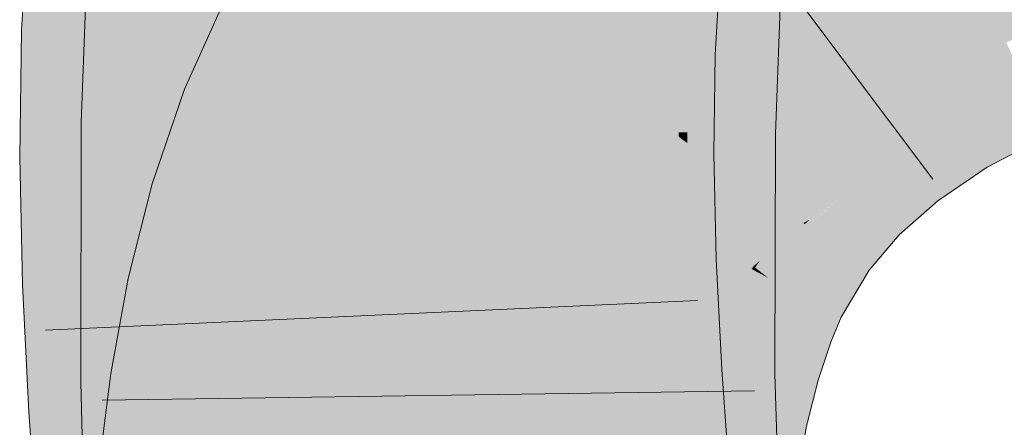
# Model space of a CAD drawing. Extents: x -720 to 300, y 62 to 1162.
# Tile 152 of 256: x 188.736 to 189.091, y 823.106 to 823.253. Entities that reach past the tile are written whole.
import ezdxf

# ---------------------------------------------------------------- set-up
doc = ezdxf.new("R2010")
doc.units = 0
doc.layers.get('0').update_dxf_attribs({"lineweight": 13})
doc.layers.add('E_Leerrohr 25-A06G942U8I', color=7, linetype='Continuous', lineweight=9, true_color=0xff8000)
doc.layers.add('E_Leerrohr 25-Shading', color=7, linetype='Continuous', lineweight=9, true_color=0xff8000)

# ---------------------------------------------------------------- blocks, each defined once
blk = doc.blocks.new('Shading-A06G93Y98I', base_point=(164.31133, 821.66449))
at = {"layer": 'E_Leerrohr 25-Shading', "color": 31, "true_color": 0xfabd7f}
for points in [[(189.09146, 823.24481), (189.11961, 823.25641), (189.07147, 823.28772), (189.10648, 823.29498)], [(188.78403, 823.29095), (188.77599, 823.29169), (188.78694, 823.24744), (188.77342, 823.24792)], [(188.91554, 823.25348), (188.94049, 823.2356), (188.93117, 823.29388), (188.96326, 823.2627)], [(188.78694, 823.24744), (188.81398, 823.24652), (188.78403, 823.29095), (188.81224, 823.28857)], [(188.85664, 823.245), (188.85985, 823.24487), (188.85593, 823.28479), (188.86, 823.28448)], [(188.89005, 823.22217), (188.89986, 823.26471), (188.86217, 823.27649), (188.86865, 823.28711)], [(189.0658, 823.23132), (189.09146, 823.24481), (189.03723, 823.27899), (189.07147, 823.28772)], [(188.88858, 823.28204), (188.86406, 823.28412), (188.88792, 823.24384), (188.86176, 823.24481)], [(188.88792, 823.24384), (188.92499, 823.24249), (188.88858, 823.28204), (188.92349, 823.27905)], [(188.86894, 823.21411), (188.86723, 823.27338), (188.79716, 823.27356), (188.7973, 823.27728)], [(188.92499, 823.24249), (188.95009, 823.24164), (188.92349, 823.27905), (188.95212, 823.27655)], [(189.04427, 823.21667), (189.0658, 823.23132), (189.004, 823.26843), (189.03723, 823.27899)], [(188.81284, 823.27417), (188.81398, 823.24652), (188.85623, 823.26764), (188.85664, 823.245)], [(188.86217, 823.27649), (188.84409, 823.24689), (188.87822, 823.22858)], [(188.89005, 823.22217), (188.86217, 823.27649), (188.87822, 823.22858)], [(188.79716, 823.27356), (188.79498, 823.21533), (188.79871, 823.21527)], [(188.86894, 823.21411), (188.79716, 823.27356), (188.79871, 823.21527)], [(188.86894, 823.21411), (188.87143, 823.21411), (188.86723, 823.27338), (188.87105, 823.27319)], [(188.87105, 823.27319), (188.87143, 823.21411), (188.87386, 823.27301), (188.87234, 823.21405)], [(188.87234, 823.21405), (188.87912, 823.21393), (188.87386, 823.27301), (188.87891, 823.27271)], [(188.87912, 823.21393), (188.88205, 823.21393), (188.87891, 823.27271), (188.88234, 823.27252)], [(188.88205, 823.21393), (188.88336, 823.21387), (188.88234, 823.27252), (188.88556, 823.27234)], [(188.8949, 823.27185), (188.88556, 823.27234), (188.89426, 823.21368), (188.88336, 823.21387)], [(188.8949, 823.27185), (188.89426, 823.21368), (188.90918, 823.2323), (188.90353, 823.21356)], [(188.8949, 823.27185), (188.90918, 823.2323), (188.90816, 823.27112)], [(188.85994, 823.26715), (188.85985, 823.24487), (188.86304, 823.26666), (188.86176, 823.24481)], [(188.90848, 823.25916), (188.90968, 823.21344), (188.9738, 823.2674), (188.97174, 823.21246)], [(188.97179, 823.25586), (189.0331, 823.20679), (189.004, 823.26843), (189.04427, 823.21667)], [(188.89005, 823.22217), (188.89255, 823.22083), (188.89986, 823.26471), (188.90311, 823.26239)], [(188.90311, 823.26239), (188.89255, 823.22083), (188.90529, 823.26086), (188.89359, 823.22028)], [(188.89359, 823.22028), (188.89984, 823.21692), (188.90529, 823.26086), (188.91022, 823.25732)], [(188.96451, 823.26147), (188.96326, 823.2627), (188.98799, 823.20154), (188.94049, 823.2356)], [(189.0331, 823.20679), (188.96326, 823.2627), (189.02429, 823.20325)], [(188.98799, 823.20154), (189.00125, 823.19202), (188.96451, 823.26147), (189.02429, 823.20325)], [(188.91022, 823.25732), (188.89984, 823.21692), (188.90993, 823.237), (188.90401, 823.21466)], [(188.91022, 823.25732), (188.90993, 823.237), (188.91286, 823.25543)], [(188.91286, 823.25543), (188.90993, 823.237), (188.91451, 823.25421)], [(188.90993, 823.237), (188.94049, 823.2356), (188.91451, 823.25421)], [(188.78694, 823.24744), (188.77342, 823.24792), (188.78946, 823.2038), (188.7728, 823.20367)], [(188.78946, 823.2038), (188.81439, 823.20386), (188.78694, 823.24744), (188.81398, 823.24652)], [(188.81439, 823.20386), (188.85831, 823.2041), (188.81398, 823.24652), (188.85664, 823.245)], [(188.88525, 823.19299), (188.84409, 823.24689), (188.82959, 823.21466)], [(188.88525, 823.19299), (188.88626, 823.19904), (188.84409, 823.24689), (188.87822, 823.22858)], [(188.85831, 823.2041), (188.8606, 823.2041), (188.85664, 823.245), (188.85985, 823.24487)], [(188.8606, 823.2041), (188.86119, 823.2041), (188.85985, 823.24487), (188.86176, 823.24481)], [(188.88792, 823.24384), (188.86176, 823.24481), (188.88777, 823.20422), (188.86119, 823.2041)], [(188.88777, 823.20422), (188.92535, 823.20441), (188.88792, 823.24384), (188.92499, 823.24249)], [(188.92535, 823.20441), (188.94957, 823.20447), (188.92499, 823.24249), (188.95009, 823.24164)], [(188.90401, 823.21466), (188.90619, 823.2135), (188.90993, 823.237)], [(188.92377, 823.23639), (188.90993, 823.237), (188.91426, 823.20917), (188.90619, 823.2135)], [(188.94049, 823.2356), (188.92377, 823.23639), (188.92194, 823.20502), (188.91426, 823.20917)], [(188.99979, 823.16321), (188.94049, 823.2356), (188.92194, 823.20502)], [(188.99979, 823.16321), (189.0004, 823.16418), (188.94049, 823.2356), (188.98799, 823.20154)], [(188.90353, 823.21356), (188.90968, 823.21344), (188.90918, 823.2323)], [(188.88626, 823.19904), (188.89005, 823.22217), (188.87822, 823.22858)], [(188.88823, 823.19183), (188.89005, 823.22217), (188.88626, 823.19904)], [(188.89005, 823.22217), (188.88875, 823.2005), (188.89255, 823.22083)], [(188.88875, 823.2005), (188.89984, 823.21692), (188.89255, 823.22083)], [(188.79871, 823.21527), (188.79498, 823.21533), (188.79884, 823.12299), (188.79478, 823.12292)], [(188.87215, 823.14496), (188.86894, 823.21411), (188.79878, 823.16528), (188.79871, 823.21527)], [(188.88525, 823.19299), (188.82959, 823.21466), (188.88199, 823.16498), (188.81905, 823.18353)], [(188.87312, 823.1239), (188.87361, 823.12396), (188.86894, 823.21411), (188.87143, 823.21411)], [(188.87361, 823.12396), (188.88104, 823.12402), (188.87143, 823.21411), (188.87912, 823.21393)], [(188.88104, 823.12402), (188.88316, 823.12402), (188.87912, 823.21393), (188.88205, 823.21393)], [(188.88316, 823.12402), (188.88336, 823.21387), (188.88205, 823.21393)], [(188.89423, 823.16437), (188.89426, 823.21368), (188.88316, 823.12402), (188.88336, 823.21387)], [(188.88875, 823.2005), (188.88823, 823.19183), (188.89984, 823.21692), (188.89461, 823.18933)], [(188.90968, 823.21344), (188.89421, 823.12421), (188.90982, 823.12439)], [(188.90968, 823.21344), (188.90088, 823.20435), (188.89421, 823.12421), (188.89424, 823.18085)], [(188.89426, 823.21368), (188.89426, 823.19751), (188.90016, 823.21362)], [(188.90016, 823.21362), (188.89426, 823.19751), (188.90349, 823.21356), (188.90088, 823.20435)], [(188.89984, 823.21692), (188.89461, 823.18933), (188.90401, 823.21466), (188.89867, 823.18774)], [(188.89867, 823.18774), (188.90283, 823.1861), (188.90401, 823.21466), (188.90619, 823.2135)], [(188.90088, 823.20435), (188.90968, 823.21344), (188.90349, 823.21356)], [(188.90619, 823.2135), (188.90283, 823.1861), (188.91426, 823.20917), (188.90735, 823.18439)], [(188.90982, 823.12439), (188.97154, 823.12518), (188.90968, 823.21344), (188.97174, 823.21246)], [(188.91426, 823.20917), (188.90735, 823.18439), (188.91919, 823.20654), (188.91104, 823.18292)], [(188.91104, 823.18292), (188.91196, 823.18256), (188.91919, 823.20654), (188.92194, 823.20502)], [(189.0266, 823.20105), (189.0331, 823.20679), (189.02429, 823.20325)], [(188.78946, 823.2038), (188.7728, 823.20367), (188.79169, 823.15967), (188.77379, 823.159)], [(188.79169, 823.15967), (188.81372, 823.16046), (188.78946, 823.2038), (188.81439, 823.20386)], [(188.81439, 823.20386), (188.81422, 823.19312), (188.85831, 823.2041), (188.85915, 823.1897)], [(188.86212, 823.16223), (188.86119, 823.2041), (188.86076, 823.16217), (188.85831, 823.2041)], [(188.88777, 823.20422), (188.86119, 823.2041), (188.88803, 823.16315), (188.86212, 823.16223)], [(188.95045, 823.16547), (188.94957, 823.20447), (188.88803, 823.16315), (188.88777, 823.20422)], [(188.90088, 823.20435), (188.89426, 823.19751), (188.89424, 823.18085)], [(188.99979, 823.16321), (188.92194, 823.20502), (188.99432, 823.15051), (188.91196, 823.18256)], [(189.00125, 823.19202), (189.01233, 823.18408), (189.02429, 823.20325), (189.0266, 823.20105)], [(189.0004, 823.16418), (189.01233, 823.18408), (188.98799, 823.20154)], [(188.88525, 823.19299), (188.88823, 823.19183), (188.88626, 823.19904)], [(188.81422, 823.19312), (188.81372, 823.16046), (188.85915, 823.1897), (188.86076, 823.16217)], [(188.88199, 823.16498), (188.88823, 823.19183), (188.88525, 823.19299)], [(188.88823, 823.19183), (188.88554, 823.18024), (188.89079, 823.16241), (188.88336, 823.16461)], [(188.89232, 823.17316), (188.89461, 823.18933), (188.88823, 823.19183)], [(188.88823, 823.19183), (188.89079, 823.16241), (188.89232, 823.17316)], [(188.89493, 823.16119), (188.89461, 823.18933), (188.89232, 823.17316)], [(188.89867, 823.18774), (188.89461, 823.18933), (188.89491, 823.16278)], [(188.90283, 823.1861), (188.89867, 823.18774), (188.89493, 823.16119), (188.89491, 823.16278)], [(188.90283, 823.1861), (188.89493, 823.16119), (188.9003, 823.15961)], [(188.90283, 823.1861), (188.9003, 823.15961), (188.90735, 823.18439), (188.90157, 823.15924)], [(188.88199, 823.16498), (188.81905, 823.18353), (188.87984, 823.13702), (188.81104, 823.15198)], [(188.90157, 823.15924), (188.90384, 823.15857), (188.90735, 823.18439), (188.91196, 823.18256)], [(188.99432, 823.15051), (188.91196, 823.18256), (188.98862, 823.13354), (188.90384, 823.15857)], [(188.88554, 823.18024), (188.88199, 823.16498), (188.88336, 823.16461)], [(188.89079, 823.16241), (188.89493, 823.16119), (188.89232, 823.17316)], [(188.79878, 823.16528), (188.79883, 823.13617), (188.87312, 823.1239), (188.85817, 823.12372)], [(188.79878, 823.16528), (188.87312, 823.1239), (188.87215, 823.14496)], [(188.87984, 823.13702), (188.88062, 823.13684), (188.88199, 823.16498), (188.88336, 823.16461)], [(188.88062, 823.13684), (188.88802, 823.13519), (188.88336, 823.16461), (188.89079, 823.16241)], [(188.89423, 823.16437), (188.88316, 823.12402), (188.88754, 823.12408)], [(188.95251, 823.12482), (188.95045, 823.16547), (188.88866, 823.12085), (188.88803, 823.16315)], [(188.8894, 823.12415), (188.89421, 823.12421), (188.89174, 823.14941), (188.89423, 823.16437)], [(188.79367, 823.11505), (188.81213, 823.11615), (188.79169, 823.15967), (188.81372, 823.16046)], [(188.81372, 823.16046), (188.81244, 823.12457), (188.86388, 823.11932), (188.83946, 823.11786)], [(188.81372, 823.16046), (188.86388, 823.11932), (188.86076, 823.16217)], [(188.86429, 823.11938), (188.86212, 823.16223), (188.86388, 823.11932), (188.86076, 823.16217)], [(188.88803, 823.16315), (188.86212, 823.16223), (188.88866, 823.12085), (188.86429, 823.11938)], [(188.88802, 823.13519), (188.89493, 823.16119), (188.89079, 823.16241)], [(188.88802, 823.13519), (188.8974, 823.13318), (188.89493, 823.16119), (188.89877, 823.13861)], [(188.89493, 823.16119), (188.89877, 823.13861), (188.9003, 823.15961)], [(188.79169, 823.15967), (188.77379, 823.159), (188.79367, 823.11505), (188.77606, 823.11395)], [(188.98862, 823.13354), (188.90384, 823.15857), (188.98378, 823.11438), (188.8974, 823.13318)], [(188.89877, 823.13861), (188.90384, 823.15857), (188.9003, 823.15961)], [(188.87984, 823.13702), (188.81104, 823.15198), (188.87862, 823.1087), (188.80516, 823.12006)], [(188.88754, 823.12408), (188.8894, 823.12415), (188.89174, 823.14941)], [(188.79883, 823.13617), (188.79884, 823.12299), (188.85817, 823.12372)], [(188.88612, 823.10754), (188.88802, 823.13519), (188.87862, 823.1087), (188.87984, 823.13702)], [(188.88612, 823.10754), (188.88962, 823.10699), (188.88802, 823.13519), (188.89172, 823.1344)], [(188.88962, 823.10699), (188.89252, 823.10657), (188.89172, 823.1344), (188.8974, 823.13318)], [(188.89838, 823.13293), (188.8974, 823.13318), (188.89693, 823.10583), (188.89252, 823.10657)], [(188.89693, 823.10583), (188.90331, 823.10486), (188.89838, 823.13293), (188.8998, 823.13263)], [(188.90331, 823.10486), (188.97987, 823.09302), (188.8998, 823.13263), (188.98378, 823.11438)], [(188.95251, 823.12482), (188.86429, 823.11938), (188.95547, 823.08374), (188.86745, 823.07574)], [(188.90808, 823.03369), (188.97397, 823.03632), (188.90982, 823.12439), (188.97154, 823.12518)], [(188.79884, 823.12299), (188.79478, 823.12292), (188.79716, 823.03528)], [(188.87453, 823.10101), (188.87312, 823.1239), (188.79865, 823.11224), (188.79884, 823.12299)], [(188.81244, 823.12457), (188.81213, 823.11615), (188.83946, 823.11786)], [(188.88191, 823.09991), (188.88104, 823.12402), (188.87453, 823.10101), (188.87312, 823.1239)], [(188.88383, 823.09961), (188.88316, 823.12402), (188.88191, 823.09985), (188.88104, 823.12402)], [(188.88754, 823.12408), (188.88316, 823.12402), (188.88383, 823.09961)], [(188.88383, 823.09961), (188.88634, 823.08459), (188.88754, 823.12408), (188.8894, 823.12415)], [(188.88634, 823.08459), (188.89493, 823.0332), (188.8894, 823.12415), (188.89421, 823.12421)], [(188.89493, 823.0332), (188.90808, 823.03369), (188.89421, 823.12421), (188.90982, 823.12439)], [(188.87862, 823.1087), (188.80516, 823.12006), (188.87816, 823.0799), (188.80109, 823.08783)], [(188.81213, 823.11615), (188.86484, 823.11182), (188.83946, 823.11786)], [(188.86484, 823.11182), (188.86429, 823.11938), (188.83946, 823.11786)], [(188.79367, 823.11505), (188.77606, 823.11395), (188.7955, 823.06921), (188.77942, 823.06781)], [(188.7955, 823.06921), (188.80981, 823.07056), (188.79367, 823.11505), (188.81213, 823.11615)], [(188.86484, 823.11182), (188.81213, 823.11615), (188.86696, 823.08246), (188.81091, 823.09204)], [(188.79865, 823.11224), (188.79785, 823.07117), (188.87453, 823.10101), (188.87671, 823.06519)], [(188.88496, 823.07922), (188.88612, 823.10754), (188.87816, 823.0799), (188.87862, 823.1087)], [(188.88496, 823.07922), (188.88824, 823.07886), (188.88612, 823.10754), (188.88962, 823.10699)], [(188.88824, 823.07886), (188.88901, 823.0788), (188.88962, 823.10699), (188.89252, 823.10657)], [(188.89693, 823.10583), (188.89252, 823.10657), (188.8959, 823.07806), (188.88901, 823.0788)]]:
    blk.add_solid(points, dxfattribs=at)
at = {"layer": 'E_Leerrohr 25-Shading', "color": 43, "true_color": 0xd7ab7f}
for points in [[(188.76111, 823.29291), (188.73952, 823.2948), (188.75665, 823.24854), (188.73683, 823.24927)], [(188.77342, 823.24792), (188.77599, 823.29169), (188.75665, 823.24854), (188.76111, 823.29291)], [(188.75838, 823.21588), (188.78719, 823.25873), (188.76076, 823.27936), (188.78601, 823.27795)], [(188.86217, 823.27649), (188.81184, 823.26428), (188.83371, 823.2525)], [(188.84409, 823.24689), (188.86217, 823.27649), (188.83371, 823.2525)], [(188.95363, 823.27643), (188.95212, 823.27655), (188.95081, 823.24158), (188.95009, 823.24164)], [(188.95203, 823.24158), (188.95515, 823.27631), (188.95081, 823.24158), (188.95363, 823.27643)], [(188.95203, 823.24158), (188.96046, 823.24127), (188.95515, 823.27631), (188.96388, 823.27557)], [(188.96046, 823.24127), (188.98666, 823.2403), (188.96388, 823.27557), (188.9886, 823.27344)], [(188.79344, 823.21533), (188.79716, 823.27356), (188.78986, 823.21539), (188.78719, 823.25873)], [(188.79498, 823.21533), (188.79716, 823.27356), (188.79344, 823.21533)], [(188.97346, 823.21246), (188.97647, 823.26727), (188.97195, 823.21826), (188.97447, 823.2674)], [(188.97447, 823.2674), (188.9738, 823.2674), (188.97195, 823.21826)], [(188.97864, 823.26715), (188.97647, 823.26727), (188.9763, 823.2124), (188.97346, 823.21246)], [(188.97969, 823.26709), (188.97864, 823.26715), (188.97662, 823.2124), (188.9763, 823.2124)], [(188.97662, 823.2124), (188.97757, 823.2124), (188.97969, 823.26709), (188.98112, 823.26703)], [(188.98112, 823.26703), (188.97757, 823.2124), (189.0009, 823.26593), (188.99744, 823.21204)], [(188.83371, 823.2525), (188.81184, 823.26428), (188.80913, 823.2226), (188.79547, 823.22791)], [(188.99744, 823.21204), (189.00835, 823.21185), (189.0009, 823.26593), (189.01036, 823.26538)], [(188.78679, 823.25812), (188.75838, 823.21588), (188.78847, 823.21539)], [(188.78986, 823.21539), (188.78719, 823.25873), (188.78847, 823.21539), (188.78679, 823.25812)], [(188.82959, 823.21466), (188.84409, 823.24689), (188.80913, 823.2226), (188.83371, 823.2525)], [(188.75665, 823.24854), (188.73683, 823.24927), (188.75557, 823.20361), (188.73619, 823.20355)], [(188.7728, 823.20367), (188.77342, 823.24792), (188.75557, 823.20361), (188.75665, 823.24854)], [(189.09175, 823.24414), (189.09146, 823.24481), (189.0658, 823.23132)], [(189.06616, 823.23071), (189.09236, 823.24286), (189.0658, 823.23132), (189.09175, 823.24414)], [(189.06691, 823.22949), (189.09331, 823.24084), (189.06616, 823.23071), (189.09236, 823.24286)], [(188.95081, 823.24158), (188.95009, 823.24164), (188.9498, 823.20447), (188.94957, 823.20447)], [(188.9507, 823.20447), (188.95203, 823.24158), (188.9498, 823.20447), (188.95081, 823.24158)], [(188.9507, 823.20447), (188.95961, 823.20453), (188.95203, 823.24158), (188.96046, 823.24127)], [(188.95961, 823.20453), (188.98619, 823.20465), (188.96046, 823.24127), (188.98666, 823.2403)], [(189.0676, 823.22833), (189.0937, 823.23999), (189.06691, 823.22949), (189.09331, 823.24084)], [(189.06799, 823.22766), (189.09451, 823.23822), (189.0676, 823.22833), (189.0937, 823.23999)], [(189.07571, 823.21478), (189.10147, 823.22327), (189.06799, 823.22766), (189.09451, 823.23822)], [(189.06616, 823.23071), (189.0658, 823.23132), (189.04427, 823.21667)], [(188.80913, 823.2226), (188.79547, 823.22791), (188.79063, 823.19189), (188.78394, 823.19391)], [(189.04469, 823.21613), (189.06691, 823.22949), (189.04427, 823.21667), (189.06616, 823.23071)], [(189.04514, 823.21558), (189.0676, 823.22833), (189.04469, 823.21613), (189.06691, 823.22949)], [(189.04555, 823.21503), (189.06799, 823.22766), (189.04514, 823.21558), (189.0676, 823.22833)], [(189.05374, 823.20453), (189.07571, 823.21478), (189.04555, 823.21503), (189.06799, 823.22766)], [(188.81905, 823.18353), (188.82959, 823.21466), (188.79063, 823.19189), (188.80913, 823.2226)], [(189.10147, 823.22327), (189.07571, 823.21478), (189.10266, 823.2207), (189.07718, 823.21234)], [(189.07718, 823.21234), (189.07758, 823.21167), (189.10266, 823.2207), (189.10301, 823.21997)], [(188.97346, 823.21246), (188.97195, 823.21826), (188.97174, 823.21246)], [(189.10301, 823.21997), (189.07758, 823.21167), (189.08878, 823.20209), (189.0835, 823.20178)], [(189.10301, 823.21997), (189.08878, 823.20209), (189.1069, 823.21161)], [(188.79311, 823.12292), (188.75838, 823.21588), (188.75818, 823.1225)], [(188.79074, 823.17535), (188.78821, 823.21539), (188.79251, 823.12451), (188.75838, 823.21588)], [(188.78847, 823.21539), (188.78821, 823.21539), (188.79323, 823.15662), (188.79315, 823.13733)], [(188.79323, 823.15662), (188.79332, 823.18158), (188.78847, 823.21539), (188.78986, 823.21539)], [(188.79332, 823.18158), (188.79344, 823.21533), (188.78986, 823.21539)], [(188.79478, 823.12292), (188.79498, 823.21533), (188.79311, 823.12292), (188.79344, 823.21533)], [(189.02708, 823.20056), (189.04555, 823.21503), (189.0331, 823.20679), (189.04514, 823.21558)], [(189.03532, 823.1925), (189.05374, 823.20453), (189.02708, 823.20056), (189.04555, 823.21503)], [(189.0331, 823.20679), (189.03633, 823.20917), (189.04427, 823.21667), (189.04469, 823.21613)], [(189.03633, 823.20917), (189.04514, 823.21558), (189.04469, 823.21613)], [(189.07571, 823.21478), (189.05374, 823.20453), (189.07718, 823.21234), (189.05551, 823.20221)], [(188.97346, 823.21246), (188.97174, 823.21246), (188.97243, 823.12518), (188.97154, 823.12518)], [(188.97658, 823.20856), (188.97345, 823.21088), (188.97636, 823.19238), (188.97325, 823.19446)], [(188.97662, 823.2124), (188.97346, 823.21246), (188.97658, 823.20856), (188.97345, 823.21088)], [(188.97662, 823.2124), (188.97658, 823.20856), (188.97757, 823.2124), (188.97748, 823.20789)], [(188.99744, 823.21204), (188.97757, 823.2124), (188.99727, 823.16644), (188.97682, 823.17877)], [(188.99712, 823.12549), (189.00816, 823.12561), (188.99744, 823.21204), (189.00835, 823.21185)], [(189.05551, 823.20221), (189.05595, 823.20166), (189.07718, 823.21234), (189.07758, 823.21167)], [(189.07758, 823.21167), (189.05595, 823.20166), (189.0835, 823.20178), (189.05923, 823.19745)], [(188.97658, 823.20856), (188.97549, 823.12524), (188.97748, 823.20789), (188.97563, 823.12524)], [(189.02708, 823.20056), (189.0331, 823.20679), (189.0266, 823.20105)], [(188.75557, 823.20361), (188.73619, 823.20355), (188.75728, 823.15839), (188.7372, 823.15765)], [(188.77379, 823.159), (188.7728, 823.20367), (188.75728, 823.15839), (188.75557, 823.20361)], [(188.9507, 823.20447), (188.94957, 823.20447), (188.95097, 823.16547), (188.95045, 823.16547)], [(188.95097, 823.16547), (188.96109, 823.16583), (188.9507, 823.20447), (188.95961, 823.20453)], [(188.96109, 823.16583), (188.98703, 823.16681), (188.95961, 823.20453), (188.98619, 823.20465)], [(189.05374, 823.20453), (189.03532, 823.1925), (189.05551, 823.20221), (189.03743, 823.19049)], [(189.01233, 823.18408), (189.0256, 823.18372), (189.02708, 823.20056), (189.03532, 823.1925)], [(189.01233, 823.18408), (189.02708, 823.20056), (189.01286, 823.18475)], [(189.02708, 823.20056), (189.0266, 823.20105), (189.01286, 823.18475)], [(189.03743, 823.19049), (189.0379, 823.19), (189.05551, 823.20221), (189.05595, 823.20166)], [(189.05595, 823.20166), (189.03893, 823.19067), (189.05923, 823.19745)], [(189.05923, 823.19745), (189.06674, 823.18781), (189.0835, 823.20178), (189.08463, 823.19989)], [(189.0835, 823.20178), (189.08463, 823.19989), (189.08878, 823.20209)], [(189.03893, 823.19067), (189.06674, 823.18781), (189.05923, 823.19745)], [(188.79063, 823.19189), (188.78394, 823.19391), (188.77628, 823.15955), (188.77527, 823.15973)], [(188.97325, 823.19446), (188.97243, 823.12518), (188.97636, 823.19238), (188.97549, 823.12524)], [(189.03532, 823.1925), (189.02, 823.17859), (189.03743, 823.19049), (189.02243, 823.17688)], [(188.81104, 823.15198), (188.81905, 823.18353), (188.77628, 823.15955), (188.79063, 823.19189)], [(189.02243, 823.17688), (189.02289, 823.17651), (189.03743, 823.19049), (189.0379, 823.19)], [(189.02289, 823.17651), (189.04208, 823.16278), (189.0379, 823.19), (189.05283, 823.17548)], [(189.03893, 823.19067), (189.0379, 823.19), (189.06674, 823.18781), (189.05283, 823.17548)], [(189.01837, 823.17975), (189.01233, 823.18408), (189.0004, 823.16418)], [(189.0256, 823.18372), (189.01233, 823.18408), (189.01837, 823.17975)], [(189.01891, 823.17938), (189.02, 823.17859), (189.02071, 823.18103), (189.0256, 823.18372)], [(188.97682, 823.17877), (188.97563, 823.12524), (188.99727, 823.16644), (188.99712, 823.12549)], [(189.01837, 823.17975), (189.00786, 823.17065), (189.00461, 823.16089), (189.00221, 823.16278)], [(189.01837, 823.17975), (189.00461, 823.16089), (189.01868, 823.17957)], [(189.00461, 823.16089), (189.00583, 823.15991), (189.01868, 823.17957), (189.02, 823.17859)], [(189.02, 823.17859), (189.00583, 823.15991), (189.02243, 823.17688), (189.00848, 823.15851)], [(189.01837, 823.17975), (189.01891, 823.17938), (189.02071, 823.18103)], [(188.79315, 823.13733), (188.79074, 823.17535), (188.79311, 823.12292), (188.79251, 823.12451)], [(189.00848, 823.15851), (189.00885, 823.15833), (189.02243, 823.17688), (189.02289, 823.17651)], [(189.00885, 823.15833), (189.03203, 823.14581), (189.02289, 823.17651), (189.04208, 823.16278)], [(189.00221, 823.16278), (189.00786, 823.17065), (189.00102, 823.1637), (189.00275, 823.16626)], [(188.96109, 823.16583), (188.95045, 823.16547), (188.96457, 823.12555), (188.95251, 823.12482)], [(188.98904, 823.12708), (188.98703, 823.16681), (188.96457, 823.12555), (188.96109, 823.16583)], [(189.00102, 823.1637), (189.0004, 823.16418), (189.00043, 823.16284), (188.99979, 823.16321)], [(189.00275, 823.16626), (189.0004, 823.16418), (189.00102, 823.1637)], [(189.00043, 823.16284), (188.99979, 823.16321), (188.9946, 823.15039), (188.99432, 823.15051)], [(188.9957, 823.14996), (189.00175, 823.16211), (188.9946, 823.15039), (189.00043, 823.16284)], [(188.99821, 823.14899), (189.00444, 823.16071), (188.9957, 823.14996), (189.00175, 823.16211)], [(188.99966, 823.14844), (189.00583, 823.15991), (188.99821, 823.14899), (189.00444, 823.16071)], [(189.00221, 823.16278), (189.00102, 823.1637), (189.00175, 823.16211), (189.00043, 823.16284)], [(189.00175, 823.16211), (189.00444, 823.16071), (189.00221, 823.16278), (189.00461, 823.16089)], [(189.00444, 823.16071), (189.00583, 823.15991), (189.00461, 823.16089)], [(188.75728, 823.15839), (188.7372, 823.15765), (188.7612, 823.11304), (188.73952, 823.11169)], [(188.77606, 823.11395), (188.77379, 823.159), (188.7612, 823.11304), (188.75728, 823.15839)], [(188.77628, 823.15955), (188.77527, 823.15973), (188.77377, 823.15167)], [(188.80516, 823.12006), (188.81104, 823.15198), (188.77377, 823.15167), (188.77628, 823.15955)], [(188.99966, 823.14844), (189.00279, 823.14722), (189.00583, 823.15991), (189.00885, 823.15833)], [(189.00279, 823.14722), (189.02844, 823.13721), (189.00885, 823.15833), (189.03203, 823.14581)], [(188.80516, 823.12006), (188.77377, 823.15167), (188.76898, 823.12561)], [(188.9957, 823.14996), (188.99432, 823.15051), (188.98933, 823.13336), (188.98862, 823.13354)], [(188.99142, 823.13275), (188.99821, 823.14899), (188.98933, 823.13336), (188.9957, 823.14996)], [(188.99142, 823.13275), (188.99197, 823.13257), (188.99821, 823.14899), (188.99866, 823.1488)], [(188.99197, 823.13257), (188.99287, 823.13232), (188.99866, 823.1488), (188.99966, 823.14844)], [(188.99287, 823.13232), (188.99597, 823.13141), (188.99966, 823.14844), (189.00279, 823.14722)], [(188.99597, 823.13141), (189.02374, 823.12323), (189.00279, 823.14722), (189.02844, 823.13721)], [(188.98933, 823.13336), (188.98862, 823.13354), (188.98401, 823.11432), (188.98378, 823.11438)], [(188.98555, 823.11401), (188.99142, 823.13275), (188.98401, 823.11432), (188.98933, 823.13336)], [(188.98555, 823.11401), (188.98645, 823.11377), (188.99142, 823.13275), (188.99237, 823.13245)], [(188.98645, 823.11377), (188.98698, 823.11365), (188.99237, 823.13245), (188.99287, 823.13232)], [(188.98698, 823.11365), (188.98996, 823.11304), (188.99287, 823.13232), (188.99597, 823.13141)], [(188.99597, 823.13141), (188.98996, 823.11304), (189.02371, 823.12323), (189.01666, 823.10724)], [(188.80516, 823.12006), (188.76898, 823.12561), (188.80109, 823.08783), (188.76466, 823.09155)], [(188.98904, 823.12708), (188.95251, 823.12482), (188.99193, 823.08704), (188.95547, 823.08374)], [(188.97369, 823.07166), (188.97243, 823.12518), (188.97301, 823.07172), (188.97154, 823.12518)], [(188.97452, 823.03632), (188.97681, 823.03644), (188.97243, 823.12518), (188.97563, 823.12524)], [(188.97563, 823.12524), (188.97681, 823.03644), (188.99712, 823.12549), (189.00121, 823.03741)], [(188.99712, 823.12549), (188.99976, 823.06879), (189.00816, 823.12561), (189.00974, 823.06775)], [(188.79733, 823.02936), (188.79716, 823.03528), (188.75818, 823.1225), (188.79311, 823.12292)], [(188.79375, 823.03784), (188.75818, 823.1225), (188.76045, 823.0387)], [(188.79716, 823.03528), (188.79478, 823.12292), (188.79311, 823.12292)], [(189.01666, 823.10724), (189.01955, 823.10657), (189.02371, 823.12323), (189.02374, 823.12323)], [(188.98555, 823.11401), (188.98378, 823.11438), (188.98076, 823.0929), (188.97987, 823.09302)], [(188.7612, 823.11304), (188.73952, 823.11169), (188.76695, 823.06665), (188.74295, 823.06451)], [(188.77942, 823.06781), (188.77606, 823.11395), (188.76695, 823.06665), (188.7612, 823.11304)], [(188.98076, 823.0929), (188.9816, 823.09277), (188.98555, 823.11401), (188.98645, 823.11377)], [(188.9816, 823.09277), (188.98213, 823.09271), (188.98645, 823.11377), (188.98698, 823.11365)], [(188.98213, 823.09271), (188.98495, 823.09229), (188.98698, 823.11365), (188.98996, 823.11304)], [(188.98996, 823.11304), (188.98495, 823.09229), (189.01666, 823.10724), (189.0107, 823.08826)], [(189.0107, 823.08826), (189.01605, 823.08746), (189.01666, 823.10724), (189.01955, 823.10657)]]:
    blk.add_solid(points, dxfattribs=at)
blk = doc.blocks.new('Referenz-A06G94308I')
at = {"layer": 'E_Leerrohr 25-A06G942U8I', "linetype": 'Continuous', "ltscale": 0.13}
for p, q in [((188.924, 823.38353), (189.06498, 823.19552)), ((188.73951, 823.29478), (188.73683, 823.24926)), ((188.76075, 823.27934), (188.75838, 823.2159)), ((188.9886, 823.27345), (188.98667, 823.24031)), ((188.81185, 823.26425), (188.79548, 823.22792)), ((189.01036, 823.26538), (189.00834, 823.21188)), ((188.73683, 823.24926), (188.73619, 823.20353)), ((188.98667, 823.24031), (188.98619, 823.20465)), ((188.79548, 823.22792), (188.78393, 823.19389)), ((188.75838, 823.2159), (188.75818, 823.12247)), ((189.00834, 823.21188), (189.00816, 823.12563)), ((189.1069, 823.2116), (189.08462, 823.19992)), ((188.73619, 823.20353), (188.7372, 823.15765)), ((188.98619, 823.20465), (188.98703, 823.16679)), ((189.08462, 823.19992), (189.06675, 823.18781)), ((188.78393, 823.19389), (188.77526, 823.15975)), ((189.06675, 823.18781), (189.05283, 823.17549)), ((189.05283, 823.17549), (189.04208, 823.16277)), ((188.98703, 823.16679), (188.98905, 823.12706)), ((189.04208, 823.16277), (189.03203, 823.14584)), ((188.7372, 823.15765), (188.73952, 823.11169)), ((188.77526, 823.15975), (188.76898, 823.12562)), ((188.74554, 823.14115), (188.98029, 823.15188)), ((189.03203, 823.14584), (189.02844, 823.13721)), ((189.02844, 823.13721), (189.02374, 823.12323)), ((188.76898, 823.12562), (188.76466, 823.09154)), ((188.98905, 823.12706), (188.99193, 823.08701)), ((189.00816, 823.12563), (189.01055, 823.03776)), ((188.75818, 823.12247), (188.76075, 823.0279)), ((189.02374, 823.12323), (189.01955, 823.10659)), ((188.76585, 823.11594), (189.00083, 823.11935)), ((188.73952, 823.11169), (188.74295, 823.06449)), ((189.01955, 823.10659), (189.01605, 823.08746))]:
    blk.add_line(p, q, dxfattribs=at)

msp = doc.modelspace()

# ---------------------------------------------------------------- block references
at = {"color": 8, "lineweight": 25, "ltscale": 0.25, "true_color": 0x808080}
msp.add_blockref('Referenz-A06G94308I', (0, 0), dxfattribs=at)
msp.add_blockref('Shading-A06G93Y98I', (164.31133, 821.66449))

doc.saveas('drawing.dxf')
